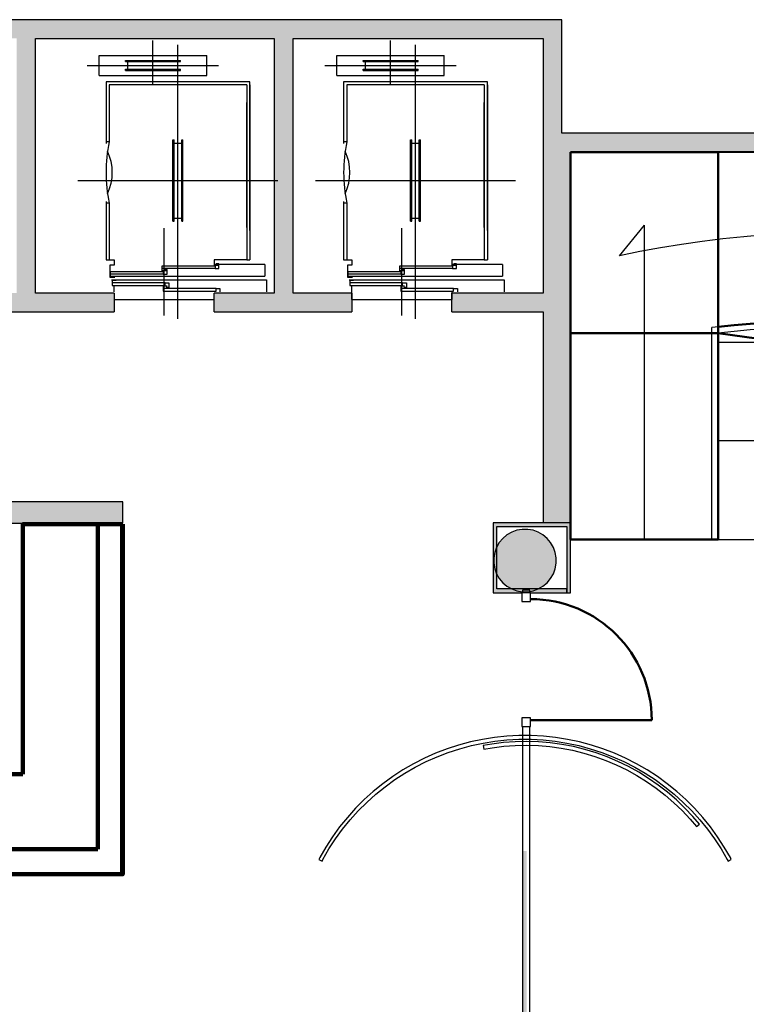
# Model space of a CAD drawing. Header units: metres. Extents: x -1 to 430, y -6 to 31.
# Tile 11 of 12: x 417 to 423, y 20 to 28. Entities that reach past the tile are written whole.
import ezdxf

# ---------------------------------------------------------------- set-up
doc = ezdxf.new("R2010")
doc.units = ezdxf.units.M
doc.linetypes.add('CONTINUA', pattern=[0])
doc.linetypes.add('VERDECKT', pattern=[9.525, 6.35, -3.175])
for name, color, linetype, lineweight in [('3D PB MURS', 7, 'CONTINUA', 25), ('3D PB MURS NOUS', 7, 'CONTINUA', 25), ('3D PB PILAR', 7, 'CONTINUA', 25), ('PB ESCALES 2D', 7, 'CONTINUA', 25)]:
    doc.layers.add(name, color=color, linetype=linetype, lineweight=lineweight)

# ---------------------------------------------------------------- blocks, each defined once
blk = doc.blocks.new('_CLOSEDFILLED')
at = {"color": 0, "linetype": 'ByBlock', "lineweight": -2}
blk.add_solid([(-1, 0), (0, 0), (-1, 0)], dxfattribs=at)

msp = doc.modelspace()

# ---------------------------------------------------------------- hatches: boundary and pattern name
at = {"layer": '3D PB MURS', "linetype": 'CONTINUA', "lineweight": 18, "true_color": 0xa0a0a0, "transparency": 33554687}
for points in [[(421.2867, 28.2282), (407.2764, 28.2282), (407.2764, 28.0782), (408.7793, 28.0782), (408.7793, 28.0801), (408.8793, 28.0801), (408.8793, 28.0782), (421.2867, 28.0782)], [(417.0764, 26.0408), (417.0764, 28.0782), (416.9264, 28.0782), (416.9264, 26.0408)], [(419.137, 26.04), (419.137, 28.0782), (418.987, 28.0782), (418.987, 26.04)], [(421.2867, 27.3196), (421.2867, 28.0782), (421.1367, 28.0782), (421.1367, 27.3196)], [(426.6581, 27.3196), (421.1367, 27.3196), (421.1367, 27.1708), (421.3564, 27.1708), (421.3564, 27.1696), (426.627, 27.1696)], [(421.3564, 24.2035), (421.3564, 27.1708), (421.1364, 27.1708), (421.1364, 24.2035)], [(416.8264, 25.8908), (417.7064, 25.8908), (417.7064, 26.0408), (416.8264, 26.0408)], [(418.5064, 25.8908), (419.6064, 25.8908), (419.6064, 26.0408), (419.137, 26.0408), (419.137, 26.04), (418.987, 26.04), (418.987, 26.0408), (418.5064, 26.0408)], [(420.4064, 26.0408), (420.4064, 25.8908), (421.1364, 25.8908), (421.1364, 26.0408)], [(417.7755, 24.3712), (410.3363, 24.3712), (410.3363, 24.3508), (410.3363, 24.3508), (410.3364, 24.2469), (410.3363, 24.2469), (410.3363, 24.2012), (413.3378, 24.2012), (413.4765, 24.201), (417.7755, 24.2012)]]:
    msp.add_hatch(color=253, dxfattribs=at).paths.add_polyline_path(points)
at = {"layer": '3D PB MURS', "linetype": 'CONTINUA', "lineweight": 18, "true_color": 0xababab, "transparency": 33554687}
for points in [[(421.3564, 24.2035), (420.7364, 24.2035), (420.7364, 24.1735), (421.3564, 24.1735)], [(420.7364, 24.1735), (420.7364, 23.6735), (420.7664, 23.6735), (420.7664, 24.1735)], [(421.3564, 23.6435), (421.3564, 24.1735), (421.3264, 24.1735), (421.3264, 23.6435)], [(421.0316, 23.6435), (421.3264, 23.6435), (421.3264, 23.6735), (420.7364, 23.6735), (420.7364, 23.6435), (420.9716, 23.6435), (420.9716, 23.6629), (421.0316, 23.6629)]]:
    msp.add_hatch(color=253, dxfattribs=at).paths.add_polyline_path(points)
at = {"layer": '3D PB MURS', "linetype": 'CONTINUA', "lineweight": 13, "transparency": 33554687}
msp.add_hatch(color=52, dxfattribs=at).paths.add_polyline_path([(420.9749, 21.5776), (420.9749, 19.771), (421.0049, 19.771), (421.0049, 21.5776)])
at = {"layer": '3D PB PILAR', "linetype": 'CONTINUA', "lineweight": 18, "transparency": 33554687}
msp.add_hatch(color=9, dxfattribs=at).paths.add_polyline_path([(421.0133, 24.1505), (420.9696, 24.1505), (420.9266, 24.1429), (420.8855, 24.1279), (420.8477, 24.1061), (420.8142, 24.078), (420.7861, 24.0445), (420.7643, 24.0067), (420.7494, 23.9656), (420.7418, 23.9226), (420.7418, 23.8789), (420.7494, 23.8359), (420.7643, 23.7949), (420.7861, 23.757), (420.8142, 23.7236), (420.8477, 23.6955), (420.8855, 23.6736), (420.9266, 23.6587), (420.9696, 23.6511), (421.0133, 23.6511), (421.0563, 23.6587), (421.0974, 23.6736), (421.1352, 23.6955), (421.1687, 23.7236), (421.1968, 23.757), (421.2186, 23.7949), (421.2335, 23.8359), (421.2411, 23.8789), (421.2411, 23.9226), (421.2335, 23.9656), (421.2186, 24.0067), (421.1968, 24.0445), (421.1687, 24.078), (421.1352, 24.1061), (421.0974, 24.1279), (421.0563, 24.1429)])

# ---------------------------------------------------------------- linework, layer by layer
at = {"layer": '3D PB MURS', "color": 7, "linetype": 'CONTINUA', "lineweight": 25, "transparency": 33554687}
for p, q in [((421.2867, 28.2282), (407.2764, 28.2282)), ((421.2867, 28.0782), (421.2867, 28.2282)), ((417.0764, 28.0782), (418.987, 28.0782)), ((417.0764, 26.0408), (417.0764, 28.0782)), ((418.987, 28.0782), (418.987, 26.0408)), ((419.137, 28.0782), (421.1367, 28.0782)), ((419.137, 26.0408), (419.137, 28.0782)), ((421.1367, 28.0782), (421.1367, 27.3196)), ((421.2867, 27.3196), (421.2867, 28.0782)), ((421.1367, 27.3196), (421.1367, 27.1708)), ((426.6581, 27.3196), (421.2867, 27.3196)), ((421.1367, 27.1708), (421.1364, 27.1708)), ((421.1364, 27.1708), (421.1364, 26.0408)), ((421.3564, 27.1696), (426.627, 27.1696)), ((421.3564, 24.2035), (421.3564, 27.1696)), ((417.7064, 26.0408), (417.0764, 26.0408)), ((417.7064, 26.0408), (417.7064, 25.8908)), ((418.5064, 25.8908), (418.5064, 26.0408)), ((418.987, 26.0408), (418.5064, 26.0408)), ((419.6064, 26.0408), (419.137, 26.0408)), ((419.6064, 26.0408), (419.6064, 25.8908)), ((420.4064, 25.8908), (420.4064, 26.0408)), ((421.1364, 26.0408), (420.4064, 26.0408)), ((416.8264, 25.8908), (417.7064, 25.8908)), ((418.5064, 25.8908), (419.6064, 25.8908)), ((420.4064, 25.8908), (421.1364, 25.8908)), ((421.1364, 25.8908), (421.1364, 24.2035)), ((417.7755, 24.3712), (412.127, 24.3712)), ((417.7755, 24.2012), (417.7755, 24.3712)), ((413.4765, 24.201), (417.7755, 24.2012)), ((421.1364, 24.2035), (420.7364, 24.2035)), ((420.7364, 24.2035), (420.7364, 24.1735)), ((421.3564, 24.2035), (421.1364, 24.2035)), ((421.3564, 24.1735), (421.3564, 24.2035)), ((421.3564, 24.2035), (421.3564, 24.2035)), ((421.3564, 24.2035), (421.3564, 24.2035)), ((420.7364, 24.1735), (420.7364, 23.6735)), ((420.7664, 24.1735), (421.3264, 24.1735)), ((420.7664, 23.6735), (420.7664, 24.1735)), ((421.3264, 24.1735), (421.3264, 23.6435)), ((421.3564, 23.6435), (421.3564, 24.1735)), ((420.7364, 23.6735), (420.7364, 23.6435)), ((420.7364, 23.6435), (420.9716, 23.6435)), ((421.3264, 23.6735), (420.7664, 23.6735)), ((421.0316, 23.6629), (420.9716, 23.6629)), ((420.9716, 23.6629), (420.9716, 23.6435)), ((420.9716, 23.6435), (420.9716, 23.6426)), ((421.0316, 23.6426), (420.9716, 23.6426)), ((421.0316, 23.6435), (421.0316, 23.6629)), ((421.0316, 23.6426), (421.0316, 23.6435)), ((421.0316, 23.6435), (421.3264, 23.6435)), ((421.3264, 23.6435), (421.3264, 23.6735)), ((421.3264, 23.6435), (421.3564, 23.6435)), ((420.9716, 22.5738), (421.0316, 22.5738)), ((420.9716, 22.5738), (420.9716, 22.5009)), ((421.0316, 22.5009), (421.0316, 22.5738)), ((420.6514, 22.4702), (420.5557, 22.4499)), ((420.748, 22.4855), (420.6514, 22.4702)), ((420.6569, 22.4407), (420.7519, 22.4558)), ((420.8453, 22.4958), (420.748, 22.4855)), ((420.7519, 22.4558), (420.8477, 22.4659)), ((420.9127, 22.4516), (420.8191, 22.4448)), ((420.943, 22.5009), (420.8453, 22.4958)), ((420.8477, 22.4659), (420.9438, 22.4709)), ((421.0065, 22.4535), (420.9127, 22.4516)), ((420.9716, 22.5009), (420.943, 22.5009)), ((420.9438, 22.4709), (421.04, 22.4709)), ((421.0316, 22.5009), (420.9716, 22.5009)), ((420.9716, 22.5009), (420.9716, 22.4978)), ((420.9716, 22.4978), (420.9716, 18.8341)), ((421.1002, 22.4505), (421.0065, 22.4535)), ((421.0316, 22.4978), (421.0316, 22.5009)), ((421.0408, 22.5009), (421.0316, 22.5009)), ((421.0316, 18.8341), (421.0316, 22.4978)), ((421.04, 22.4709), (421.1362, 22.4659)), ((421.1385, 22.4958), (421.0408, 22.5009)), ((421.1362, 22.4659), (421.2319, 22.4558)), ((421.2358, 22.4855), (421.1385, 22.4958)), ((421.2319, 22.4558), (421.327, 22.4407)), ((421.3324, 22.4702), (421.2358, 22.4855)), ((421.4281, 22.4499), (421.3324, 22.4702)), ((420.3682, 22.3944), (420.2769, 22.3593)), ((420.4612, 22.4246), (420.3682, 22.3944)), ((420.3782, 22.3661), (420.4698, 22.3958)), ((420.5557, 22.4499), (420.4612, 22.4246)), ((420.4698, 22.3958), (420.5627, 22.4207)), ((420.5627, 22.4207), (420.6569, 22.4407)), ((420.726, 22.4331), (420.6561, 22.4205)), ((420.6561, 22.4205), (420.6618, 22.3911)), ((420.6618, 22.3911), (420.7305, 22.4034)), ((420.8191, 22.4448), (420.726, 22.4331)), ((420.7305, 22.4034), (420.822, 22.4149)), ((420.822, 22.4149), (420.9141, 22.4216)), ((420.9141, 22.4216), (421.0063, 22.4235)), ((421.0063, 22.4235), (421.0985, 22.4205)), ((421.0985, 22.4205), (421.1904, 22.4127)), ((421.1937, 22.4426), (421.1002, 22.4505)), ((421.1904, 22.4127), (421.2818, 22.4002)), ((421.2867, 22.4298), (421.1937, 22.4426)), ((421.2818, 22.4002), (421.3724, 22.3828)), ((421.3788, 22.4121), (421.2867, 22.4298)), ((421.327, 22.4407), (421.4211, 22.4207)), ((421.3724, 22.3828), (421.462, 22.3607)), ((421.4699, 22.3897), (421.3788, 22.4121)), ((421.4211, 22.4207), (421.5141, 22.3958)), ((421.5226, 22.4246), (421.4281, 22.4499)), ((421.5597, 22.3625), (421.4699, 22.3897)), ((421.5141, 22.3958), (421.6056, 22.3661)), ((421.6156, 22.3944), (421.5226, 22.4246)), ((421.707, 22.3593), (421.6156, 22.3944)), ((420.1875, 22.3195), (420.1003, 22.2751)), ((420.2769, 22.3593), (420.1875, 22.3195)), ((420.2004, 22.2924), (420.2884, 22.3316)), ((420.2884, 22.3316), (420.3782, 22.3661)), ((421.462, 22.3607), (421.5503, 22.334)), ((421.5503, 22.334), (421.637, 22.3027)), ((421.648, 22.3307), (421.5597, 22.3625)), ((421.6056, 22.3661), (421.6955, 22.3316)), ((421.637, 22.3027), (421.7221, 22.2669)), ((421.7344, 22.2943), (421.648, 22.3307)), ((421.6955, 22.3316), (421.7834, 22.2924)), ((421.7963, 22.3195), (421.707, 22.3593)), ((421.8189, 22.2534), (421.7344, 22.2943)), ((421.8835, 22.2751), (421.7963, 22.3195)), ((420.0156, 22.2262), (419.9336, 22.1729)), ((420.1003, 22.2751), (420.0156, 22.2262)), ((420.0313, 22.2006), (420.1147, 22.2487)), ((420.1147, 22.2487), (420.2004, 22.2924)), ((421.7221, 22.2669), (421.8051, 22.2267)), ((421.7834, 22.2924), (421.8692, 22.2487)), ((421.8051, 22.2267), (421.8859, 22.1822)), ((421.9011, 22.2081), (421.8189, 22.2534)), ((421.8692, 22.2487), (421.9525, 22.2006)), ((421.9682, 22.2262), (421.8835, 22.2751)), ((422.0503, 22.1729), (421.9682, 22.2262)), ((419.9336, 22.1729), (419.8544, 22.1154)), ((419.8727, 22.0916), (419.9506, 22.1482)), ((419.9506, 22.1482), (420.0313, 22.2006)), ((421.8859, 22.1822), (421.9643, 22.1336)), ((421.9808, 22.1586), (421.9011, 22.2081)), ((421.9525, 22.2006), (422.0333, 22.1482)), ((422.0578, 22.105), (421.9808, 22.1586)), ((422.0333, 22.1482), (422.1111, 22.0916)), ((422.1294, 22.1154), (422.0503, 22.1729)), ((419.8544, 22.1154), (419.7784, 22.0538)), ((419.7979, 22.031), (419.8727, 22.0916)), ((421.9643, 22.1336), (422.04, 22.0809)), ((422.04, 22.0809), (422.1128, 22.0243)), ((422.1319, 22.0475), (422.0578, 22.105)), ((422.1111, 22.0916), (422.1859, 22.031)), ((422.2054, 22.0538), (422.1294, 22.1154)), ((419.7057, 21.9884), (419.6365, 21.9192)), ((419.7784, 22.0538), (419.7057, 21.9884)), ((419.7264, 21.9666), (419.7979, 22.031)), ((422.1128, 22.0243), (422.1826, 21.9639)), ((422.2028, 21.9861), (422.1319, 22.0475)), ((422.1859, 22.031), (422.2575, 21.9666)), ((422.2705, 21.9211), (422.2028, 21.9861)), ((422.2781, 21.9884), (422.2054, 22.0538)), ((422.3473, 21.9192), (422.2781, 21.9884)), ((419.6365, 21.9192), (419.5711, 21.8465)), ((419.6583, 21.8986), (419.7264, 21.9666)), ((422.1826, 21.9639), (422.2492, 21.9001)), ((422.2492, 21.9001), (422.3123, 21.8328)), ((422.2575, 21.9666), (422.3255, 21.8986)), ((422.3347, 21.8527), (422.2705, 21.9211)), ((422.4127, 21.8465), (422.3473, 21.9192)), ((419.5711, 21.8465), (419.5095, 21.7705)), ((419.5333, 21.7522), (419.5939, 21.827)), ((419.5939, 21.827), (419.6583, 21.8986)), ((422.3123, 21.8328), (422.3631, 21.7726)), ((422.3255, 21.8986), (422.3899, 21.827)), ((422.3864, 21.7915), (422.3347, 21.8527)), ((422.3899, 21.827), (422.4505, 21.7522)), ((422.4743, 21.7705), (422.4127, 21.8465)), ((419.5095, 21.7705), (419.452, 21.6914)), ((419.4768, 21.6744), (419.5333, 21.7522)), ((422.3631, 21.7726), (422.3864, 21.7915)), ((422.4505, 21.7522), (422.5071, 21.6744)), ((422.5318, 21.6914), (422.4743, 21.7705)), ((419.452, 21.6914), (419.3987, 21.6093)), ((419.4243, 21.5936), (419.4768, 21.6744)), ((422.5071, 21.6744), (422.5595, 21.5936)), ((422.5851, 21.6093), (422.5318, 21.6914)), ((419.3987, 21.6093), (419.3498, 21.5246)), ((419.3762, 21.5103), (419.4243, 21.5936)), ((422.5595, 21.5936), (422.6076, 21.5103)), ((422.634, 21.5246), (422.5851, 21.6093)), ((419.3498, 21.5246), (419.342, 21.5091)), ((419.342, 21.5091), (419.3685, 21.4951)), ((419.3685, 21.4951), (419.3762, 21.5103)), ((422.6076, 21.5103), (422.6154, 21.4951)), ((422.6154, 21.4951), (422.6419, 21.5091)), ((422.6419, 21.5091), (422.634, 21.5246))]:
    msp.add_line(p, q, dxfattribs=at)
at = {"layer": '3D PB MURS', "color": 202, "linetype": 'CONTINUA', "lineweight": 50, "transparency": 33554687}
msp.add_line((421.0366, 22.6238), (422.0054, 22.6238), dxfattribs=at)
at = {"layer": '3D PB MURS', "color": 7, "linetype": 'CONTINUA', "lineweight": 25, "transparency": 33554687}
for points in [[(420.9666, 23.6426), (420.9666, 23.5726), (421.0366, 23.5726), (421.0366, 23.6426), (420.9666, 23.6426)], [(420.9666, 22.6438), (420.9666, 22.5738), (421.0366, 22.5738), (421.0366, 22.6438), (420.9666, 22.6438)]]:
    msp.add_lwpolyline(points, close=True, dxfattribs=at)
at = {"layer": '3D PB MURS', "color": 202, "linetype": 'CONTINUA', "lineweight": 50, "transparency": 33554687}
msp.add_arc((421.0366, 22.6238), 0.9688, 0, 90, dxfattribs=at)
at = {"layer": '3D PB MURS NOUS', "color": 240, "linetype": 'VERDECKT', "lineweight": 140, "transparency": 33554687}
for p, q in [((417.7705, 24.1914), (417.7705, 21.3914)), ((417.7755, 24.1914), (417.7755, 21.3914))]:
    msp.add_line(p, q, dxfattribs=at)
at = {"layer": '3D PB MURS NOUS', "linetype": 'CONTINUA', "transparency": 33554687}
msp.add_line((417.7755, 24.1914), (417.7755, 21.3914), dxfattribs=at)
at = {"layer": '3D PB MURS NOUS', "linetype": 'CONTINUA', "lineweight": 140, "transparency": 33554687}
for p, q in [((417.6255, 21.3914), (414.8255, 21.3914)), ((415.9255, 21.3914), (417.7755, 21.3914))]:
    msp.add_line(p, q, dxfattribs=at)
for points in [[(416.9755, 22.1914), (416.9755, 24.1914), (417.7755, 24.1914)], [(417.7755, 24.1914), (417.5755, 24.1914), (417.5755, 21.5914)], [(417.6255, 21.3914), (417.7755, 21.3914), (417.7755, 24.1914)], [(416.9755, 22.1914), (413.9755, 22.1914), (413.9755, 21.3914)], [(414.8255, 21.3914), (414.8255, 21.5914), (417.5755, 21.5914)]]:
    msp.add_lwpolyline(points, dxfattribs=at)
at = {"layer": '3D PB PILAR', "color": 202, "linetype": 'CONTINUA', "lineweight": 50, "transparency": 33554687}
for p, q in [((422.5363, 27.1696), (421.3564, 27.1696)), ((421.3564, 27.1696), (421.3567, 25.7195)), ((427.2619, 27.172), (422.5363, 27.1696)), ((422.5363, 27.1696), (422.5366, 25.7195)), ((422.5366, 25.7195), (422.5363, 27.1696)), ((422.5366, 25.7195), (421.3567, 25.7195)), ((421.3567, 25.7195), (421.3567, 24.0697)), ((421.3567, 25.7195), (422.5366, 25.7195)), ((422.5366, 24.0697), (422.5366, 25.7195)), ((422.5366, 25.7195), (426.8335, 25.1147)), ((421.3567, 24.0697), (422.5366, 24.0697))]:
    msp.add_line(p, q, dxfattribs=at)
at = {"layer": '3D PB PILAR', "color": 7, "linetype": 'CONTINUA', "lineweight": 25, "transparency": 33554687}
for p, q in [((422.5363, 27.1696), (421.3564, 27.1696)), ((421.3564, 27.1696), (421.3567, 24.0697)), ((426.627, 27.1696), (422.5363, 27.1696)), ((422.5366, 25.7698), (422.7406, 25.791)), ((422.5366, 24.0697), (422.5366, 25.7698)), ((422.5366, 25.7698), (422.5366, 25.7698)), ((422.7406, 25.791), (422.9451, 25.8071)), ((420.8477, 24.1061), (420.8142, 24.078)), ((420.8855, 24.1279), (420.8477, 24.1061)), ((420.9266, 24.1429), (420.8855, 24.1279)), ((420.9696, 24.1505), (420.9266, 24.1429)), ((421.0133, 24.1505), (420.9696, 24.1505)), ((421.0563, 24.1429), (421.0133, 24.1505)), ((421.0974, 24.1279), (421.0563, 24.1429)), ((421.1352, 24.1061), (421.0974, 24.1279)), ((421.1687, 24.078), (421.1352, 24.1061)), ((420.7861, 24.0445), (420.7643, 24.0067)), ((420.8142, 24.078), (420.7861, 24.0445)), ((421.1968, 24.0445), (421.1687, 24.078)), ((421.2186, 24.0067), (421.1968, 24.0445)), ((421.3567, 24.0697), (422.5366, 24.0697)), ((420.7494, 23.9656), (420.7418, 23.9226)), ((420.7643, 24.0067), (420.7494, 23.9656)), ((421.2335, 23.9656), (421.2186, 24.0067)), ((421.2411, 23.9226), (421.2335, 23.9656)), ((420.7418, 23.9226), (420.7418, 23.8789)), ((420.7418, 23.8789), (420.7494, 23.8359)), ((421.2335, 23.8359), (421.2411, 23.8789)), ((421.2411, 23.8789), (421.2411, 23.9226)), ((420.7494, 23.8359), (420.7643, 23.7949)), ((420.7643, 23.7949), (420.7861, 23.757)), ((421.1968, 23.757), (421.2186, 23.7949)), ((421.2186, 23.7949), (421.2335, 23.8359)), ((420.7861, 23.757), (420.8142, 23.7236)), ((420.8142, 23.7236), (420.8477, 23.6955)), ((421.1352, 23.6955), (421.1687, 23.7236)), ((421.1687, 23.7236), (421.1968, 23.757)), ((420.8477, 23.6955), (420.8855, 23.6736)), ((420.8855, 23.6736), (420.9266, 23.6587)), ((420.9266, 23.6587), (420.9696, 23.6511)), ((420.9696, 23.6511), (421.0133, 23.6511)), ((421.0133, 23.6511), (421.0563, 23.6587)), ((421.0563, 23.6587), (421.0974, 23.6736)), ((421.0974, 23.6736), (421.1352, 23.6955))]:
    msp.add_line(p, q, dxfattribs=at)
at = {"layer": '3D PB PILAR', "color": 202, "linetype": 'CONTINUA', "lineweight": 50, "transparency": 33554687}
msp.add_arc((423.4816, 17.6706), 8.1542, 67.82929, 96.6548, dxfattribs=at)
at = {"layer": 'PB ESCALES 2D', "color": 7, "linetype": 'CONTINUA', "lineweight": 25, "transparency": 33554687}
for p, q in [((418.0164, 27.7128), (418.0164, 28.0608)), ((419.9164, 27.7128), (419.9164, 28.0608)), ((418.2164, 25.8348), (418.2164, 28.0258)), ((420.1164, 25.8348), (420.1164, 28.0258)), ((417.5864, 27.7828), (417.5864, 27.9428)), ((417.5864, 27.9428), (418.4464, 27.9428)), ((417.7964, 27.9028), (418.2364, 27.9028)), ((417.7964, 27.8928), (417.7964, 27.9028)), ((417.7964, 27.8928), (418.2364, 27.8928)), ((417.8164, 27.8328), (417.8164, 27.8928)), ((418.2164, 27.8328), (418.2164, 27.8928)), ((418.2364, 27.8928), (418.2364, 27.9028)), ((418.4464, 27.7828), (418.4464, 27.9428)), ((419.4864, 27.9428), (420.3464, 27.9428)), ((419.4864, 27.7828), (419.4864, 27.9428)), ((419.6964, 27.8928), (419.6964, 27.9028)), ((419.6964, 27.9028), (420.1364, 27.9028)), ((419.6964, 27.8928), (420.1364, 27.8928)), ((419.7164, 27.8328), (419.7164, 27.8928)), ((420.1164, 27.8328), (420.1164, 27.8928)), ((420.1364, 27.8928), (420.1364, 27.9028)), ((420.3464, 27.7828), (420.3464, 27.9428)), ((417.4914, 27.8628), (418.5414, 27.8628)), ((417.7964, 27.8228), (417.7964, 27.8328)), ((417.7964, 27.8328), (418.2364, 27.8328)), ((417.7964, 27.8228), (418.2364, 27.8228)), ((418.2364, 27.8228), (418.2364, 27.8328)), ((419.3914, 27.8628), (420.4414, 27.8628)), ((419.6964, 27.8328), (420.1364, 27.8328)), ((419.6964, 27.8228), (419.6964, 27.8328)), ((419.6964, 27.8228), (420.1364, 27.8228)), ((420.1364, 27.8228), (420.1364, 27.8328)), ((417.5864, 27.7828), (418.4464, 27.7828)), ((418.7914, 27.7308), (417.6414, 27.7308)), ((417.6414, 27.7308), (417.6414, 27.2388)), ((418.7914, 26.5408), (418.7914, 27.7308)), ((419.4864, 27.7828), (420.3464, 27.7828)), ((419.5414, 27.7308), (419.5414, 27.2388)), ((420.6914, 27.7308), (419.5414, 27.7308)), ((420.6914, 26.5408), (420.6914, 27.7308)), ((418.7664, 27.7058), (417.6664, 27.7058)), ((417.6664, 27.7058), (417.6664, 27.2508)), ((418.7664, 27.7058), (418.7664, 26.3058)), ((418.7914, 27.7058), (418.7914, 26.3058)), ((419.5664, 27.7058), (419.5664, 27.2508)), ((420.6664, 27.7058), (419.5664, 27.7058)), ((420.6664, 27.7058), (420.6664, 26.3058)), ((420.6914, 27.7058), (420.6914, 26.3058)), ((418.7664, 26.5658), (418.7664, 27.5658)), ((420.6664, 26.5658), (420.6664, 27.5658)), ((418.1764, 27.2658), (418.1864, 27.2658)), ((418.1764, 26.6158), (418.1764, 27.2658)), ((418.1864, 26.6158), (418.1864, 27.2658)), ((418.2464, 27.2658), (418.2564, 27.2658)), ((418.2464, 26.6158), (418.2464, 27.2658)), ((418.2564, 26.6158), (418.2564, 27.2658)), ((420.0764, 26.6158), (420.0764, 27.2658)), ((420.0764, 27.2658), (420.0864, 27.2658)), ((420.0864, 26.6158), (420.0864, 27.2658)), ((420.1464, 26.6158), (420.1464, 27.2658)), ((420.1464, 27.2658), (420.1564, 27.2658)), ((420.1564, 26.6158), (420.1564, 27.2658)), ((417.6664, 27.2508), (417.6414, 27.2508)), ((418.1864, 27.2408), (418.2464, 27.2408)), ((419.5664, 27.2508), (419.5414, 27.2508)), ((420.0864, 27.2408), (420.1464, 27.2408)), ((422.5364, 25.7711), (422.5364, 27.1708)), ((417.4164, 26.9408), (419.0164, 26.9408)), ((419.3164, 26.9408), (420.9164, 26.9408)), ((417.6414, 26.7748), (417.6414, 26.3058)), ((417.6664, 26.7608), (417.6414, 26.7608)), ((417.6664, 26.7608), (417.6664, 26.3058)), ((419.5414, 26.7748), (419.5414, 26.3058)), ((419.5664, 26.7608), (419.5414, 26.7608)), ((419.5664, 26.7608), (419.5664, 26.3058)), ((418.1864, 26.6408), (418.2464, 26.6408)), ((420.0864, 26.6408), (420.1464, 26.6408)), ((418.1064, 25.8618), (418.1064, 26.5598)), ((418.1764, 26.6158), (418.1864, 26.6158)), ((418.2464, 26.6158), (418.2564, 26.6158)), ((420.0064, 25.8618), (420.0064, 26.5598)), ((420.0764, 26.6158), (420.0864, 26.6158)), ((420.1464, 26.6158), (420.1564, 26.6158)), ((421.7464, 26.3384), (421.9464, 26.5831)), ((421.9464, 24.0708), (421.9464, 26.5831)), ((417.6414, 26.3058), (417.7064, 26.3058)), ((418.5134, 26.2368), (418.0914, 26.2368)), ((418.9114, 26.2698), (418.5064, 26.2698)), ((418.7664, 26.3058), (418.7914, 26.3058)), ((418.9114, 26.2698), (418.9114, 26.1758)), ((419.5414, 26.3058), (419.6064, 26.3058)), ((420.4134, 26.2368), (419.9914, 26.2368)), ((420.8114, 26.2698), (420.4064, 26.2698)), ((420.6664, 26.3058), (420.6914, 26.3058)), ((420.8114, 26.2698), (420.8114, 26.1758)), ((417.6714, 26.1758), (418.9114, 26.1758)), ((418.0994, 26.1918), (417.6774, 26.1918)), ((419.5714, 26.1758), (420.8114, 26.1758)), ((419.9994, 26.1918), (419.5774, 26.1918)), ((418.1134, 26.1238), (417.6914, 26.1238)), ((417.7064, 26.0508), (417.7064, 26.1018)), ((418.5214, 26.0788), (418.0994, 26.0788)), ((420.0134, 26.1238), (419.5914, 26.1238)), ((419.6064, 26.0508), (419.6064, 26.1018)), ((420.4214, 26.0788), (419.9994, 26.0788)), ((419.6064, 25.9908), (419.6064, 26.0508)), ((420.4064, 26.0508), (420.4064, 25.9908)), ((417.7064, 25.9908), (418.5064, 25.9908)), ((419.6064, 25.9908), (420.4064, 25.9908)), ((422.4864, 24.0708), (422.4864, 25.7651)), ((421.3564, 25.7208), (422.4864, 25.7208)), ((422.5364, 24.0708), (422.5364, 25.7208)), ((424.9371, 25.6451), (422.5364, 25.6451)), ((424.9371, 24.8579), (422.5364, 24.8579)), ((421.3564, 24.0708), (422.5364, 24.0708)), ((422.5364, 24.0708), (424.9371, 24.0708))]:
    msp.add_line(p, q, dxfattribs=at)
for points in [[(417.6664, 26.3058), (417.7064, 26.3058), (417.7064, 26.2648), (417.6714, 26.2648), (417.6714, 26.1688), (417.7114, 26.1688)], [(418.1214, 26.2198), (418.0914, 26.2198), (418.0914, 26.2588), (418.5134, 26.2588), (418.5134, 26.2368), (418.5434, 26.2368), (418.5434, 26.2738), (418.5234, 26.2738)], [(418.7664, 26.3058), (418.5064, 26.3058), (418.5064, 26.2648), (418.5364, 26.2648)], [(419.5664, 26.3058), (419.6064, 26.3058), (419.6064, 26.2648), (419.5714, 26.2648), (419.5714, 26.1688), (419.6114, 26.1688)], [(420.0214, 26.2198), (419.9914, 26.2198), (419.9914, 26.2588), (420.4134, 26.2588), (420.4134, 26.2368), (420.4434, 26.2368), (420.4434, 26.2738), (420.4234, 26.2738)], [(420.6664, 26.3058), (420.4064, 26.3058), (420.4064, 26.2648), (420.4364, 26.2648)], [(417.7074, 26.1748), (417.6774, 26.1748), (417.6774, 26.2138), (418.0994, 26.2138), (418.0994, 26.1918), (418.1294, 26.1918), (418.1294, 26.2288), (418.1094, 26.2288)], [(419.6074, 26.1748), (419.5774, 26.1748), (419.5774, 26.2138), (419.9994, 26.2138), (419.9994, 26.1918), (420.0294, 26.1918), (420.0294, 26.2288), (420.0094, 26.2288)], [(417.6844, 26.1458), (418.9244, 26.1458), (418.9244, 26.0508)], [(417.7214, 26.1408), (417.6914, 26.1408), (417.6914, 26.1018), (418.1134, 26.1018), (418.1134, 26.1238), (418.1434, 26.1238), (418.1434, 26.0868), (418.1234, 26.0868)], [(418.1294, 26.0958), (418.0994, 26.0958), (418.0994, 26.0568), (418.5214, 26.0568), (418.5214, 26.0788), (418.5514, 26.0788), (418.5514, 26.0508)], [(419.5844, 26.1458), (420.8244, 26.1458), (420.8244, 26.0508)], [(419.6214, 26.1408), (419.5914, 26.1408), (419.5914, 26.1018), (420.0134, 26.1018), (420.0134, 26.1238), (420.0434, 26.1238), (420.0434, 26.0868), (420.0234, 26.0868)], [(420.0294, 26.0958), (419.9994, 26.0958), (419.9994, 26.0568), (420.4214, 26.0568), (420.4214, 26.0788), (420.4514, 26.0788), (420.4514, 26.0508)]]:
    msp.add_lwpolyline(points, dxfattribs=at)
for centre, radius, start, end in [((418.8544, 27.0058), 1.213, 168.34732, 191.65268), ((420.7544, 27.0058), 1.213, 168.34732, 191.65268), ((417.2925, 27.0058), 0.399, 334.78151, 25.21849), ((419.1925, 27.0058), 0.399, 334.78151, 25.21849), ((423.4851, 18.3971), 8.1293, 64.66242, 102.34926), ((423.4851, 17.6973), 8.1293, 67.78282, 97.05616), ((423.4851, 17.6973), 8.0793, 67.78282, 96.74286)]:
    msp.add_arc(centre, radius, start, end, dxfattribs=at)

# ---------------------------------------------------------------- block references
at = {"layer": '3D PB MURS', "color": 7, "linetype": 'CONTINUA', "lineweight": 25, "transparency": 33554687, "xscale": 0.0002666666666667, "yscale": 0.0002666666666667, "zscale": 0.0002666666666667}
for p in [(420.9879, 20.6395), (420.9919, 20.6737), (420.9959, 20.6615), (420.9919, 20.633)]:
    msp.add_blockref('_CLOSEDFILLED', p, dxfattribs=at)
at = {"layer": '3D PB PILAR', "color": 7, "linetype": 'CONTINUA', "lineweight": 25, "transparency": 33554687, "xscale": 0.0002666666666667, "yscale": 0.0002666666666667, "zscale": 0.0002666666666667}
msp.add_blockref('_CLOSEDFILLED', (420.9914, 23.9008), dxfattribs=at)

doc.saveas('drawing.dxf')
